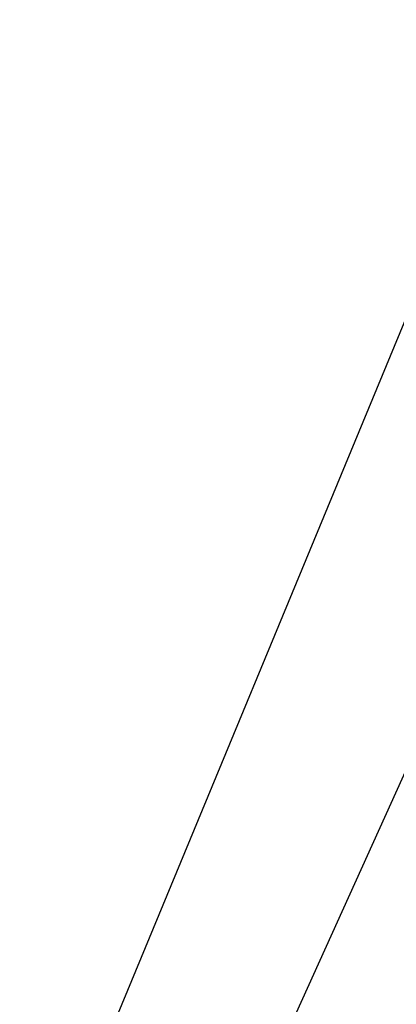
# Model space of a CAD drawing. Header units: millimetres. Extents: x 113 to 1178, y 702 to 1606.
# Tile 4 of 6: x 413 to 527, y 1308 to 1606. Entities that reach past the tile are written whole.
import ezdxf
from ezdxf.enums import TextEntityAlignment as Align

# ---------------------------------------------------------------- set-up
doc = ezdxf.new("R2010")
doc.units = ezdxf.units.MM
doc.layers.add('Default', color=7, linetype='Continuous')
doc.styles.add('SEACAD_arial_ttf', font='arial.ttf')
doc.styles.add('SEACAD_semeca1_ttf', font='semeca1.ttf')

# ---------------------------------------------------------------- blocks, each defined once
blk = doc.blocks.new('SEANNOT_GROUP')
at = {"layer": 'Default', "linetype": 'Continuous'}
blk.add_hatch(color=1, dxfattribs=at).paths.add_polyline_path([(463.65, 1238.55), (459.19, 1221.74), (468.86, 1236.19)])
at = {"layer": 'Default', "color": 1, "linetype": 'Continuous'}
blk.add_line((568.55, 1463.83), (799.42, 1463.83), dxfattribs=at)
blk.add_lwpolyline([(568.55, 1463.83), (459.19, 1221.74)], dxfattribs=at)
for s, style, p in [('Skorsten ', 'SEACAD_arial_ttf', (568.55, 1494.46)), ('O', 'SEACAD_semeca1_ttf', (713.96, 1494.46)), ('150', 'SEACAD_arial_ttf', (741.89, 1494.46)), ('Chimney', 'SEACAD_arial_ttf', (568.55, 1457.71))]:
    blk.add_text(s, height=24.5, dxfattribs=dict(at, style=style)).set_placement(p, align=Align.TOP_LEFT)
blk = doc.blocks.new('SEANNOT_GROUP1')
at = {"layer": 'Default', "linetype": 'Continuous'}
blk.add_hatch(color=1, dxfattribs=at).paths.add_polyline_path([(417.1, 1250.24), (413.18, 1233.3), (422.38, 1248.06)])
at = {"layer": 'Default', "color": 1, "linetype": 'Continuous'}
blk.add_line((553.85, 1572.94), (725.06, 1572.94), dxfattribs=at)
blk.add_lwpolyline([(553.85, 1572.94), (413.18, 1233.3)], dxfattribs=at)
for s, style, p in [('Tilluft ', 'SEACAD_arial_ttf', (553.85, 1603.57)), ('67*', 'SEACAD_arial_ttf', (673.39, 1603.57)), ('O', 'SEACAD_semeca1_ttf', (645.46, 1603.57)), ('Air inlet', 'SEACAD_arial_ttf', (553.85, 1566.82))]:
    blk.add_text(s, height=24.5, dxfattribs=dict(at, style=style)).set_placement(p, align=Align.TOP_LEFT)

msp = doc.modelspace()

# ---------------------------------------------------------------- block references
at = {"layer": 'Default'}
for name in ['SEANNOT_GROUP1', 'SEANNOT_GROUP']:
    msp.add_blockref(name, (0, 0), dxfattribs=at)

doc.saveas('drawing.dxf')
